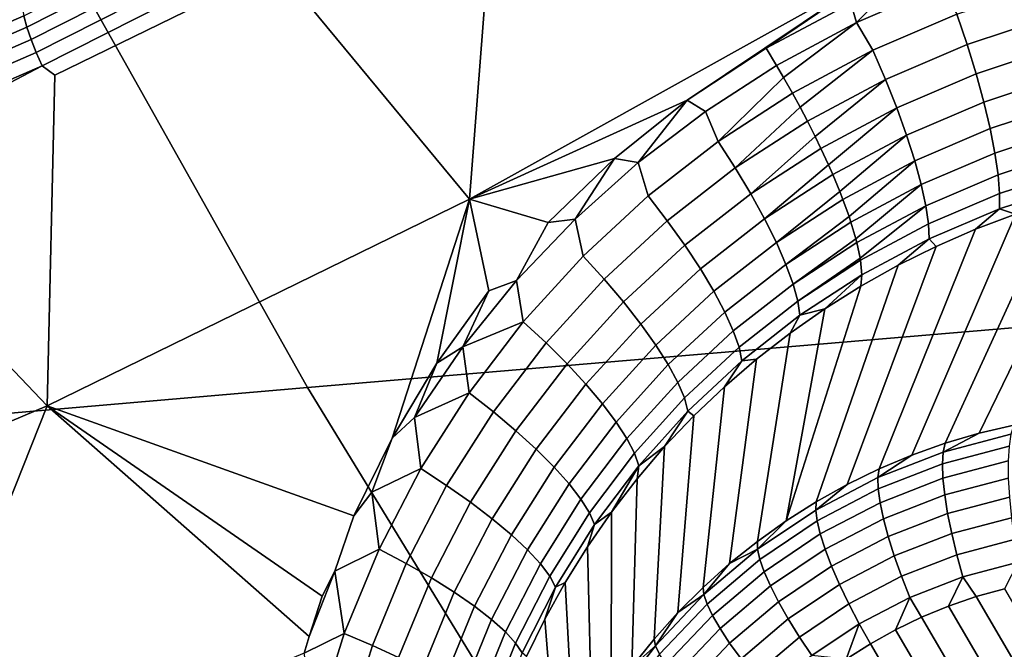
# Model space of a CAD drawing. Header units: metres. Extents: x -240 to 45, y -77 to 27.
# Tile 101 of 256: x -211.355 to -210.121, y -10.837 to -10.048. Entities that reach past the tile are written whole.
import ezdxf

# ---------------------------------------------------------------- set-up
doc = ezdxf.new("R2010")
doc.units = ezdxf.units.M
doc.layers.add('solid_102011X2', color=7, linetype='CONTINUOUS')

msp = doc.modelspace()

# ---------------------------------------------------------------- linework, layer by layer
at = {"layer": 'solid_102011X2'}
for points in [[(-210.275574, -9.985985, 270.749725), (-210.790924, -10.273144, 270.879456), (-210.757416, -9.837039, 270.781677), (-210.486923, -9.68453, 270.714172)], [(-210.796021, -9.779077, 270.798798), (-211.345779, -10.057453, 270.935944), (-211.349701, -10.043255, 270.94696), (-210.80072, -9.765271, 270.809998)], [(-210.789886, -9.794227, 270.790344), (-211.3405, -10.073034, 270.927704), (-211.345779, -10.057453, 270.935944), (-210.796021, -9.779077, 270.798798)], [(-210.782547, -9.810207, 270.784943), (-211.334061, -10.08947, 270.922546), (-211.3405, -10.073034, 270.927704), (-210.789886, -9.794227, 270.790344)], [(-210.774246, -9.826479, 270.782776), (-211.326675, -10.106205, 270.920593), (-211.334061, -10.08947, 270.922546), (-210.782547, -9.810207, 270.784943)], [(-209.863617, -9.813901, 312.890839), (-211.319611, -9.92955, 311.290192), (-210.993881, -10.509097, 311.04361), (-209.542786, -10.386547, 312.645905)], [(-211.326675, -10.106205, 270.920593), (-210.774246, -9.826479, 270.782776), (-211.032089, -9.981549, 270.85022), (-211.310715, -10.117953, 270.919739)], [(-210.774246, -9.826479, 270.782776), (-210.757416, -9.837039, 270.781677), (-210.790924, -10.273144, 270.879456), (-211.032089, -9.981549, 270.85022)], [(-211.319611, -9.92955, 311.290192), (-212.770752, -10.047463, 309.686554), (-212.440063, -10.634075, 309.438385), (-210.993881, -10.509097, 311.04361)], [(-210.790924, -10.273144, 270.879456), (-211.320145, -10.532142, 271.012665), (-211.310715, -10.117953, 270.919739), (-211.032089, -9.981549, 270.85022)], [(-210.51828, -10.149115, 270.815186), (-210.790924, -10.273144, 270.879456), (-210.275574, -9.985985, 270.749725)], [(-210.419418, -10.083972, 270.788574), (-210.51828, -10.149115, 270.815186), (-210.275574, -9.985985, 270.749725)], [(-210.313324, -10.02759, 270.762787), (-210.419418, -10.083972, 270.788574), (-210.275574, -9.985985, 270.749725)], [(-210.306152, -10.051838, 270.765137), (-210.313324, -10.02759, 270.762787), (-210.275574, -9.985985, 270.749725), (-210.257462, -10.002806, 270.750214)], [(-210.201508, -10.006447, 270.741821), (-210.306152, -10.051838, 270.765137), (-210.257462, -10.002806, 270.750214)], [(-210.180298, -10.041491, 270.739044), (-210.285614, -10.086647, 270.762329), (-210.306152, -10.051838, 270.765137), (-210.201508, -10.006447, 270.741821)], [(-210.061447, -10.044152, 270.711212), (-210.167587, -10.079202, 270.732513), (-210.180298, -10.041491, 270.739044), (-210.071014, -10.005407, 270.71701)], [(-211.353058, -10.020864, 270.975769), (-211.915237, -10.265528, 271.116058), (-211.914124, -10.257911, 271.132782), (-211.352356, -10.013428, 270.992554)], [(-211.352356, -10.013428, 270.992554), (-211.914124, -10.257911, 271.132782), (-211.911606, -10.253235, 271.150391), (-211.350098, -10.008864, 271.010254)], [(-211.350098, -10.008864, 271.010254), (-211.911606, -10.253235, 271.150391), (-211.36055, -10.013993, 271.031708)], [(-211.352158, -10.030919, 270.960388), (-211.914917, -10.27583, 271.10083), (-211.915237, -10.265528, 271.116058), (-211.353058, -10.020864, 270.975769)], [(-211.349701, -10.043255, 270.94696), (-211.913162, -10.288467, 271.087585), (-211.914917, -10.27583, 271.10083), (-211.352158, -10.030919, 270.960388)], [(-210.306152, -10.051838, 270.765137), (-210.406326, -10.105602, 270.789581), (-210.419418, -10.083972, 270.788574), (-210.313324, -10.02759, 270.762787)], [(-211.345779, -10.057453, 270.935944), (-211.910019, -10.303013, 271.076782), (-211.913162, -10.288467, 271.087585), (-211.349701, -10.043255, 270.94696)], [(-210.167587, -10.079202, 270.732513), (-210.269882, -10.123059, 270.755066), (-210.285614, -10.086647, 270.762329), (-210.180298, -10.041491, 270.739044)], [(-210.053131, -10.082043, 270.700195), (-210.156281, -10.116096, 270.720795), (-210.167587, -10.079202, 270.732513), (-210.061447, -10.044152, 270.711212)], [(-210.306152, -10.051838, 270.765137), (-210.397491, -10.120731, 270.789032), (-210.406326, -10.105602, 270.789581)], [(-210.285614, -10.086647, 270.762329), (-210.386322, -10.140506, 270.786865), (-210.397491, -10.120731, 270.789032), (-210.306152, -10.051838, 270.765137)], [(-211.3405, -10.073034, 270.927704), (-211.905624, -10.318974, 271.068756), (-211.910019, -10.303013, 271.076782), (-211.345779, -10.057453, 270.935944)], [(-211.334061, -10.08947, 270.922546), (-211.900101, -10.335812, 271.063812), (-211.905624, -10.318974, 271.068756), (-211.3405, -10.073034, 270.927704)], [(-210.156281, -10.116096, 270.720795), (-210.255692, -10.158717, 270.742676), (-210.269882, -10.123059, 270.755066), (-210.167587, -10.079202, 270.732513)], [(-211.326675, -10.106205, 270.920593), (-211.893661, -10.352955, 271.062103), (-211.900101, -10.335812, 271.063812), (-211.334061, -10.08947, 270.922546)], [(-210.406326, -10.105602, 270.789581), (-210.495453, -10.163131, 270.813354), (-210.51828, -10.149115, 270.815186), (-210.419418, -10.083972, 270.788574)], [(-210.285614, -10.086647, 270.762329), (-210.376877, -10.157845, 270.783569), (-210.386322, -10.140506, 270.786865)], [(-210.269882, -10.123059, 270.755066), (-210.367676, -10.175365, 270.7789), (-210.376877, -10.157845, 270.783569), (-210.285614, -10.086647, 270.762329)], [(-210.046188, -10.118394, 270.684174), (-210.146561, -10.151511, 270.704132), (-210.156281, -10.116096, 270.720795), (-210.053131, -10.082043, 270.700195)], [(-210.495453, -10.163131, 270.813354), (-210.406326, -10.105602, 270.789581), (-210.397491, -10.120731, 270.789032), (-210.479431, -10.201008, 270.811829)], [(-211.893661, -10.352955, 271.062103), (-211.326675, -10.106205, 270.920593), (-211.593109, -10.246134, 270.990204), (-211.878983, -10.365937, 271.061584)], [(-211.326675, -10.106205, 270.920593), (-211.310715, -10.117953, 270.919739), (-211.320145, -10.532142, 271.012665), (-211.593109, -10.246134, 270.990204)], [(-210.146561, -10.151511, 270.704132), (-210.243317, -10.192976, 270.725372), (-210.255692, -10.158717, 270.742676), (-210.156281, -10.116096, 270.720795)], [(-210.397491, -10.120731, 270.789032), (-210.386322, -10.140506, 270.786865), (-210.479431, -10.201008, 270.811829)], [(-210.269882, -10.123059, 270.755066), (-210.358002, -10.194553, 270.772217), (-210.367676, -10.175365, 270.7789)], [(-210.255692, -10.158717, 270.742676), (-210.350739, -10.209551, 270.765839), (-210.358002, -10.194553, 270.772217), (-210.269882, -10.123059, 270.755066)], [(-210.040771, -10.152551, 270.663422), (-210.138626, -10.184803, 270.6828), (-210.146561, -10.151511, 270.704132), (-210.046188, -10.118394, 270.684174)], [(-210.376877, -10.157845, 270.783569), (-210.458099, -10.234118, 270.803192), (-210.479431, -10.201008, 270.811829), (-210.386322, -10.140506, 270.786865)], [(-210.51828, -10.149115, 270.815186), (-210.609558, -10.222295, 270.842407), (-210.790924, -10.273144, 270.879456)], [(-210.579742, -10.227431, 270.837921), (-210.609558, -10.222295, 270.842407), (-210.51828, -10.149115, 270.815186)], [(-210.579742, -10.227431, 270.837921), (-210.51828, -10.149115, 270.815186), (-210.495453, -10.163131, 270.813354)], [(-210.138626, -10.184803, 270.6828), (-210.232971, -10.225216, 270.703491), (-210.243317, -10.192976, 270.725372), (-210.146561, -10.151511, 270.704132)], [(-210.036957, -10.183894, 270.638336), (-210.132614, -10.215372, 270.657196), (-210.138626, -10.184803, 270.6828), (-210.040771, -10.152551, 270.663422)], [(-210.495453, -10.163131, 270.813354), (-210.479431, -10.201008, 270.811829), (-210.567032, -10.269119, 270.837708), (-210.579742, -10.227431, 270.837921)], [(-210.376877, -10.157845, 270.783569), (-210.367676, -10.175365, 270.7789), (-210.458099, -10.234118, 270.803192)], [(-210.255692, -10.158717, 270.742676), (-210.341232, -10.230112, 270.75528), (-210.350739, -10.209551, 270.765839)], [(-210.243317, -10.192976, 270.725372), (-210.3358, -10.242444, 270.747925), (-210.341232, -10.230112, 270.75528), (-210.255692, -10.158717, 270.742676)], [(-210.358002, -10.194553, 270.772217), (-210.438599, -10.266649, 270.78949), (-210.458099, -10.234118, 270.803192), (-210.367676, -10.175365, 270.7789)], [(-210.132614, -10.215372, 270.657196), (-210.224838, -10.254855, 270.677368), (-210.232971, -10.225216, 270.703491), (-210.138626, -10.184803, 270.6828)], [(-210.034836, -10.211859, 270.609375), (-210.128616, -10.242666, 270.627777), (-210.132614, -10.215372, 270.657196), (-210.036957, -10.183894, 270.638336)], [(-210.458099, -10.234118, 270.803192), (-210.543152, -10.300254, 270.8284), (-210.567032, -10.269119, 270.837708), (-210.479431, -10.201008, 270.811829)], [(-210.358002, -10.194553, 270.772217), (-210.350739, -10.209551, 270.765839), (-210.438599, -10.266649, 270.78949)], [(-210.243317, -10.192976, 270.725372), (-210.326935, -10.263797, 270.733093), (-210.3358, -10.242444, 270.747925)], [(-210.232971, -10.225216, 270.703491), (-210.323151, -10.27345, 270.725433), (-210.326935, -10.263797, 270.733093), (-210.243317, -10.192976, 270.725372)], [(-210.341232, -10.230112, 270.75528), (-210.421295, -10.298014, 270.770966), (-210.438599, -10.266649, 270.78949), (-210.350739, -10.209551, 270.765839)], [(-210.128616, -10.242666, 270.627777), (-210.219086, -10.281359, 270.647522), (-210.224838, -10.254855, 270.677368), (-210.132614, -10.215372, 270.657196)], [(-210.034424, -10.23594, 270.577026), (-210.12674, -10.266191, 270.595062), (-210.128616, -10.242666, 270.627777), (-210.034836, -10.211859, 270.609375)], [(-210.609558, -10.222295, 270.842407), (-210.692551, -10.302425, 270.869781), (-210.790924, -10.273144, 270.879456)], [(-210.658737, -10.298226, 270.863007), (-210.692551, -10.302425, 270.869781), (-210.609558, -10.222295, 270.842407)], [(-210.658737, -10.298226, 270.863007), (-210.609558, -10.222295, 270.842407), (-210.579742, -10.227431, 270.837921)], [(-210.579742, -10.227431, 270.837921), (-210.567032, -10.269119, 270.837708), (-210.648605, -10.344507, 270.864166), (-210.658737, -10.298226, 270.863007)], [(-210.232971, -10.225216, 270.703491), (-210.315369, -10.29492, 270.706055), (-210.323151, -10.27345, 270.725433)], [(-210.224838, -10.254855, 270.677368), (-210.313019, -10.30201, 270.698853), (-210.315369, -10.29492, 270.706055), (-210.232971, -10.225216, 270.703491)], [(-210.438599, -10.266649, 270.78949), (-210.52124, -10.330917, 270.814056), (-210.543152, -10.300254, 270.8284), (-210.458099, -10.234118, 270.803192)], [(-210.341232, -10.230112, 270.75528), (-210.3358, -10.242444, 270.747925), (-210.421295, -10.298014, 270.770966)], [(-210.035751, -10.2557, 270.541901), (-210.126984, -10.285522, 270.559692), (-210.12674, -10.266191, 270.595062), (-210.034424, -10.23594, 270.577026)], [(-211.320145, -10.532142, 271.012665), (-211.861893, -10.762072, 271.149048), (-211.878983, -10.365937, 271.061584), (-211.593109, -10.246134, 270.990204)], [(-210.326935, -10.263797, 270.733093), (-210.406494, -10.327644, 270.747955), (-210.421295, -10.298014, 270.770966), (-210.3358, -10.242444, 270.747925)], [(-210.12674, -10.266191, 270.595062), (-210.215805, -10.304246, 270.614471), (-210.219086, -10.281359, 270.647522), (-210.128616, -10.242666, 270.627777)], [(-209.951599, -10.250216, 270.489746), (-210.109024, -10.556417, 269.634186), (-210.152298, -10.566638, 269.643768), (-210.004059, -10.261607, 270.498779)], [(-210.326935, -10.263797, 270.733093), (-210.323151, -10.27345, 270.725433), (-210.406494, -10.327644, 270.747955)], [(-210.224838, -10.254855, 270.677368), (-210.306808, -10.322849, 270.674774), (-210.313019, -10.30201, 270.698853)], [(-210.219086, -10.281359, 270.647522), (-210.305573, -10.327606, 270.668579), (-210.306808, -10.322849, 270.674774), (-210.224838, -10.254855, 270.677368)], [(-210.126984, -10.285522, 270.559692), (-210.215042, -10.323106, 270.578857), (-210.215805, -10.304246, 270.614471), (-210.12674, -10.266191, 270.595062)], [(-210.004059, -10.261607, 270.498779), (-210.152298, -10.566638, 269.643768), (-210.194916, -10.579236, 269.653412), (-210.055862, -10.275557, 270.50824)], [(-210.126984, -10.285522, 270.559692), (-210.035751, -10.2557, 270.541901), (-210.055862, -10.275557, 270.50824), (-210.106903, -10.292038, 270.518127)], [(-210.888092, -10.572582, 270.948334), (-210.935867, -10.669971, 270.972168), (-211.320145, -10.532142, 271.012665), (-210.790924, -10.273144, 270.879456)], [(-210.831863, -10.478616, 270.923157), (-210.888092, -10.572582, 270.948334), (-210.790924, -10.273144, 270.879456)], [(-210.766739, -10.388287, 270.896851), (-210.831863, -10.478616, 270.923157), (-210.790924, -10.273144, 270.879456)], [(-210.732056, -10.375254, 270.888428), (-210.766739, -10.388287, 270.896851), (-210.790924, -10.273144, 270.879456), (-210.692551, -10.302425, 270.869781)], [(-210.543152, -10.300254, 270.8284), (-210.622345, -10.373445, 270.854218), (-210.648605, -10.344507, 270.864166), (-210.567032, -10.269119, 270.837708)], [(-210.421295, -10.298014, 270.770966), (-210.501678, -10.360557, 270.794952), (-210.52124, -10.330917, 270.814056), (-210.438599, -10.266649, 270.78949)], [(-210.315369, -10.29492, 270.706055), (-210.394485, -10.355006, 270.720886), (-210.406494, -10.327644, 270.747955), (-210.323151, -10.27345, 270.725433)], [(-210.055862, -10.275557, 270.50824), (-210.194916, -10.579236, 269.653412), (-210.236771, -10.594174, 269.663086), (-210.106903, -10.292038, 270.518127)], [(-210.219086, -10.281359, 270.647522), (-210.301407, -10.347015, 270.639862), (-210.305573, -10.327606, 270.668579)], [(-210.215805, -10.304246, 270.614471), (-210.300949, -10.349778, 270.635223), (-210.301407, -10.347015, 270.639862), (-210.219086, -10.281359, 270.647522)], [(-210.215042, -10.323106, 270.578857), (-210.126984, -10.285522, 270.559692), (-210.157013, -10.310994, 270.528473), (-210.20607, -10.332379, 270.539246)], [(-210.126984, -10.285522, 270.559692), (-210.106903, -10.292038, 270.518127), (-210.157013, -10.310994, 270.528473)], [(-210.732056, -10.375254, 270.888428), (-210.692551, -10.302425, 270.869781), (-210.658737, -10.298226, 270.863007)], [(-210.658737, -10.298226, 270.863007), (-210.648605, -10.344507, 270.864166), (-210.723648, -10.426852, 270.890991), (-210.732056, -10.375254, 270.888428)], [(-210.52124, -10.330917, 270.814056), (-210.598145, -10.40203, 270.839264), (-210.622345, -10.373445, 270.854218), (-210.543152, -10.300254, 270.8284)], [(-210.406494, -10.327644, 270.747955), (-210.484833, -10.388637, 270.771393), (-210.501678, -10.360557, 270.794952), (-210.421295, -10.298014, 270.770966)], [(-210.315369, -10.29492, 270.706055), (-210.313019, -10.30201, 270.698853), (-210.394485, -10.355006, 270.720886)], [(-210.306808, -10.322849, 270.674774), (-210.385452, -10.379604, 270.690216), (-210.394485, -10.355006, 270.720886), (-210.313019, -10.30201, 270.698853)], [(-210.106903, -10.292038, 270.518127), (-210.236771, -10.594174, 269.663086), (-210.277725, -10.611408, 269.672729), (-210.157013, -10.310994, 270.528473)], [(-210.157013, -10.310994, 270.528473), (-210.277725, -10.611408, 269.672729), (-210.317688, -10.630888, 269.682373), (-210.20607, -10.332379, 270.539246)], [(-210.215042, -10.323106, 270.578857), (-210.29924, -10.368123, 270.599335), (-210.300949, -10.349778, 270.635223), (-210.215805, -10.304246, 270.614471)], [(-210.394485, -10.355006, 270.720886), (-210.470993, -10.414649, 270.743866), (-210.484833, -10.388637, 270.771393), (-210.406494, -10.327644, 270.747955)], [(-210.306808, -10.322849, 270.674774), (-210.305573, -10.327606, 270.668579), (-210.385452, -10.379604, 270.690216)], [(-210.301407, -10.347015, 270.639862), (-210.379562, -10.400994, 270.656555), (-210.385452, -10.379604, 270.690216), (-210.305573, -10.327606, 270.668579)], [(-210.29924, -10.368123, 270.599335), (-210.215042, -10.323106, 270.578857), (-210.253906, -10.356118, 270.550446), (-210.300446, -10.382166, 270.562042)], [(-210.215042, -10.323106, 270.578857), (-210.20607, -10.332379, 270.539246), (-210.253906, -10.356118, 270.550446)], [(-210.501678, -10.360557, 270.794952), (-210.576447, -10.429747, 270.81958), (-210.598145, -10.40203, 270.839264), (-210.52124, -10.330917, 270.814056)], [(-210.20607, -10.332379, 270.539246), (-210.317688, -10.630888, 269.682373), (-210.356506, -10.652555, 269.691956), (-210.253906, -10.356118, 270.550446)], [(-210.622345, -10.373445, 270.854218), (-210.695175, -10.453379, 270.880402), (-210.723648, -10.426852, 270.890991), (-210.648605, -10.344507, 270.864166)], [(-210.301407, -10.347015, 270.639862), (-210.300949, -10.349778, 270.635223), (-210.379562, -10.400994, 270.656555)], [(-210.29924, -10.368123, 270.599335), (-210.376953, -10.41879, 270.620453), (-210.379562, -10.400994, 270.656555), (-210.300949, -10.349778, 270.635223)], [(-210.484833, -10.388637, 270.771393), (-210.557648, -10.456095, 270.795532), (-210.576447, -10.429747, 270.81958), (-210.501678, -10.360557, 270.794952)], [(-210.385452, -10.379604, 270.690216), (-210.460434, -10.438124, 270.71283), (-210.470993, -10.414649, 270.743866), (-210.394485, -10.355006, 270.720886)], [(-210.253906, -10.356118, 270.550446), (-210.356506, -10.652555, 269.691956), (-210.394073, -10.676346, 269.701416), (-210.300446, -10.382166, 270.562042)], [(-210.799271, -10.458227, 270.91391), (-210.766739, -10.388287, 270.896851), (-210.732056, -10.375254, 270.888428)], [(-210.799271, -10.458227, 270.91391), (-210.732056, -10.375254, 270.888428), (-210.723648, -10.426852, 270.890991)], [(-210.598145, -10.40203, 270.839264), (-210.668854, -10.479676, 270.864868), (-210.695175, -10.453379, 270.880402), (-210.622345, -10.373445, 270.854218)], [(-210.29924, -10.368123, 270.599335), (-210.345657, -10.410512, 270.574066), (-210.376953, -10.41879, 270.620453)], [(-210.29924, -10.368123, 270.599335), (-210.300446, -10.382166, 270.562042), (-210.345657, -10.410512, 270.574066)], [(-209.542786, -10.386547, 312.645905), (-210.993881, -10.509097, 311.04361), (-210.649948, -11.072417, 310.783234), (-209.204025, -10.94313, 312.387268)], [(-210.799271, -10.458227, 270.91391), (-210.831863, -10.478616, 270.923157), (-210.766739, -10.388287, 270.896851)], [(-210.470993, -10.414649, 270.743866), (-210.542084, -10.480597, 270.767548), (-210.557648, -10.456095, 270.795532), (-210.484833, -10.388637, 270.771393)], [(-210.379562, -10.400994, 270.656555), (-210.453323, -10.458638, 270.678833), (-210.460434, -10.438124, 270.71283), (-210.385452, -10.379604, 270.690216)], [(-210.345657, -10.410512, 270.574066), (-210.300446, -10.382166, 270.562042), (-210.394073, -10.676346, 269.701416)], [(-210.576447, -10.429747, 270.81958), (-210.645172, -10.50527, 270.844604), (-210.668854, -10.479676, 270.864868), (-210.598145, -10.40203, 270.839264)], [(-210.376953, -10.41879, 270.620453), (-210.449799, -10.47582, 270.642517), (-210.453323, -10.458638, 270.678833), (-210.379562, -10.400994, 270.656555)], [(-210.345657, -10.410512, 270.574066), (-210.394073, -10.676346, 269.701416), (-210.430298, -10.702193, 269.710785), (-210.389313, -10.44104, 270.586426)], [(-210.376953, -10.41879, 270.620453), (-210.345657, -10.410512, 270.574066), (-210.389313, -10.44104, 270.586426)], [(-210.460434, -10.438124, 270.71283), (-210.530045, -10.502812, 270.736115), (-210.542084, -10.480597, 270.767548), (-210.470993, -10.414649, 270.743866)], [(-210.449799, -10.47582, 270.642517), (-210.376953, -10.41879, 270.620453), (-210.389313, -10.44104, 270.586426), (-210.431351, -10.473683, 270.599121)], [(-210.799271, -10.458227, 270.91391), (-210.723648, -10.426852, 270.890991), (-210.791641, -10.515786, 270.917755)], [(-210.695175, -10.453379, 270.880402), (-210.761154, -10.539696, 270.906555), (-210.791641, -10.515786, 270.917755), (-210.723648, -10.426852, 270.890991)], [(-210.557648, -10.456095, 270.795532), (-210.624527, -10.529697, 270.820038), (-210.645172, -10.50527, 270.844604), (-210.576447, -10.429747, 270.81958)], [(-210.453323, -10.458638, 270.678833), (-210.521729, -10.522337, 270.701813), (-210.530045, -10.502812, 270.736115), (-210.460434, -10.438124, 270.71283)], [(-210.389313, -10.44104, 270.586426), (-210.430298, -10.702193, 269.710785), (-210.465073, -10.73002, 269.720001), (-210.431351, -10.473683, 270.599121)], [(-210.85994, -10.546806, 270.939087), (-210.831863, -10.478616, 270.923157), (-210.799271, -10.458227, 270.91391)], [(-210.85994, -10.546806, 270.939087), (-210.799271, -10.458227, 270.91391), (-210.791641, -10.515786, 270.917755)], [(-210.668854, -10.479676, 270.864868), (-210.732895, -10.563498, 270.890442), (-210.761154, -10.539696, 270.906555), (-210.695175, -10.453379, 270.880402)], [(-210.542084, -10.480597, 270.767548), (-210.607315, -10.552516, 270.791595), (-210.624527, -10.529697, 270.820038), (-210.557648, -10.456095, 270.795532)], [(-210.449799, -10.47582, 270.642517), (-210.517303, -10.53882, 270.665283), (-210.521729, -10.522337, 270.701813), (-210.453323, -10.458638, 270.678833)], [(-210.517303, -10.53882, 270.665283), (-210.449799, -10.47582, 270.642517), (-210.471619, -10.508357, 270.612061), (-210.51004, -10.54497, 270.625183)], [(-210.431351, -10.473683, 270.599121), (-210.465073, -10.73002, 269.720001), (-210.498276, -10.759745, 269.729065), (-210.471619, -10.508357, 270.612061)], [(-210.449799, -10.47582, 270.642517), (-210.431351, -10.473683, 270.599121), (-210.471619, -10.508357, 270.612061)], [(-210.85994, -10.546806, 270.939087), (-210.888092, -10.572582, 270.948334), (-210.831863, -10.478616, 270.923157)], [(-210.645172, -10.50527, 270.844604), (-210.707336, -10.586765, 270.869629), (-210.732895, -10.563498, 270.890442), (-210.668854, -10.479676, 270.864868)], [(-210.530045, -10.502812, 270.736115), (-210.593842, -10.573316, 270.759796), (-210.607315, -10.552516, 270.791595), (-210.542084, -10.480597, 270.767548)], [(-210.993881, -10.509097, 311.04361), (-212.440063, -10.634075, 309.438385), (-212.090881, -11.204297, 309.176331), (-210.649948, -11.072417, 310.783234)], [(-210.624527, -10.529697, 270.820038), (-210.684982, -10.609075, 270.844574), (-210.707336, -10.586765, 270.869629), (-210.645172, -10.50527, 270.844604)], [(-210.521729, -10.522337, 270.701813), (-210.584351, -10.591719, 270.725189), (-210.593842, -10.573316, 270.759796), (-210.530045, -10.502812, 270.736115)], [(-210.471619, -10.508357, 270.612061), (-210.498276, -10.759745, 269.729065), (-210.529831, -10.79128, 269.737915), (-210.51004, -10.54497, 270.625183)], [(-210.85994, -10.546806, 270.939087), (-210.791641, -10.515786, 270.917755), (-210.852051, -10.610891, 270.944031)], [(-210.761154, -10.539696, 270.906555), (-210.819763, -10.631986, 270.932281), (-210.852051, -10.610891, 270.944031), (-210.791641, -10.515786, 270.917755)], [(-210.517303, -10.53882, 270.665283), (-210.57901, -10.607392, 270.688416), (-210.584351, -10.591719, 270.725189), (-210.521729, -10.522337, 270.701813)], [(-211.531769, -11.064303, 271.141541), (-211.861893, -10.762072, 271.149048), (-211.320145, -10.532142, 271.012665)], [(-210.998245, -10.842257, 271.008911), (-211.531769, -11.064303, 271.141541), (-211.320145, -10.532142, 271.012665), (-210.992111, -10.821541, 271.004852)], [(-210.97551, -10.770652, 270.994507), (-210.992111, -10.821541, 271.004852), (-211.320145, -10.532142, 271.012665)], [(-210.959869, -10.739277, 270.987), (-210.97551, -10.770652, 270.994507), (-211.320145, -10.532142, 271.012665), (-210.935867, -10.669971, 270.972168)], [(-210.607315, -10.552516, 270.791595), (-210.666214, -10.630026, 270.815674), (-210.684982, -10.609075, 270.844574), (-210.624527, -10.529697, 270.820038)], [(-210.852051, -10.610891, 270.944031), (-210.91362, -10.640635, 270.963562), (-210.888092, -10.572582, 270.948334), (-210.85994, -10.546806, 270.939087)], [(-210.732895, -10.563498, 270.890442), (-210.789734, -10.653091, 270.915558), (-210.819763, -10.631986, 270.932281), (-210.761154, -10.539696, 270.906555)], [(-210.517303, -10.53882, 270.665283), (-210.546509, -10.583427, 270.638458), (-210.57901, -10.607392, 270.688416)], [(-210.51004, -10.54497, 270.625183), (-210.529831, -10.79128, 269.737915), (-210.559631, -10.824534, 269.746521), (-210.546509, -10.583427, 270.638458)], [(-210.517303, -10.53882, 270.665283), (-210.51004, -10.54497, 270.625183), (-210.546509, -10.583427, 270.638458)], [(-210.593842, -10.573316, 270.759796), (-210.651382, -10.649238, 270.783478), (-210.666214, -10.630026, 270.815674), (-210.607315, -10.552516, 270.791595)], [(-210.112473, -10.567812, 269.607666), (-210.197388, -10.590372, 269.626678), (-210.152298, -10.566638, 269.643768), (-210.109024, -10.556417, 269.634186)], [(-210.91362, -10.640635, 270.963562), (-210.935867, -10.669971, 270.972168), (-210.888092, -10.572582, 270.948334)], [(-210.707336, -10.586765, 270.869629), (-210.762497, -10.673827, 270.894257), (-210.789734, -10.653091, 270.915558), (-210.732895, -10.563498, 270.890442)], [(-210.584351, -10.591719, 270.725189), (-210.640732, -10.666365, 270.748535), (-210.651382, -10.649238, 270.783478), (-210.593842, -10.573316, 270.759796)], [(-210.197388, -10.590372, 269.626678), (-210.112473, -10.567812, 269.607666), (-210.114792, -10.582889, 269.582916), (-210.198334, -10.605083, 269.601593)], [(-210.197388, -10.590372, 269.626678), (-210.194916, -10.579236, 269.653412), (-210.152298, -10.566638, 269.643768)], [(-210.684982, -10.609075, 270.844574), (-210.738556, -10.69382, 270.868683), (-210.762497, -10.673827, 270.894257), (-210.707336, -10.586765, 270.869629)], [(-210.546509, -10.583427, 270.638458), (-210.559631, -10.824534, 269.746521), (-210.587585, -10.859408, 269.754913), (-210.580933, -10.623631, 270.651794)], [(-210.57901, -10.607392, 270.688416), (-210.546509, -10.583427, 270.638458), (-210.580933, -10.623631, 270.651794)], [(-210.197388, -10.590372, 269.626678), (-210.279266, -10.622178, 269.645782), (-210.236771, -10.594174, 269.663086), (-210.194916, -10.579236, 269.653412)], [(-210.198334, -10.605083, 269.601593), (-210.114792, -10.582889, 269.582916), (-210.115906, -10.601317, 269.560425), (-210.197693, -10.623049, 269.578735)], [(-210.57901, -10.607392, 270.688416), (-210.634491, -10.681096, 270.711517), (-210.640732, -10.666365, 270.748535), (-210.584351, -10.591719, 270.725189)], [(-210.279266, -10.622178, 269.645782), (-210.197388, -10.590372, 269.626678), (-210.198334, -10.605083, 269.601593), (-210.27887, -10.636375, 269.620392)], [(-210.279266, -10.622178, 269.645782), (-210.277725, -10.611408, 269.672729), (-210.236771, -10.594174, 269.663086)], [(-210.91362, -10.640635, 270.963562), (-210.852051, -10.610891, 270.944031), (-210.904327, -10.711698, 270.96936)], [(-210.819763, -10.631986, 270.932281), (-210.870468, -10.729791, 270.957031), (-210.904327, -10.711698, 270.96936), (-210.852051, -10.610891, 270.944031)], [(-210.666214, -10.630026, 270.815674), (-210.718353, -10.712706, 270.839325), (-210.738556, -10.69382, 270.868683), (-210.684982, -10.609075, 270.844574)], [(-210.57901, -10.607392, 270.688416), (-210.61322, -10.665468, 270.66507), (-210.634491, -10.681096, 270.711517)], [(-210.57901, -10.607392, 270.688416), (-210.580933, -10.623631, 270.651794), (-210.61322, -10.665468, 270.66507)], [(-210.279266, -10.622178, 269.645782), (-210.357147, -10.662859, 269.664764), (-210.317688, -10.630888, 269.682373), (-210.277725, -10.611408, 269.672729)], [(-210.27887, -10.636375, 269.620392), (-210.198334, -10.605083, 269.601593), (-210.197693, -10.623049, 269.578735), (-210.276566, -10.653688, 269.597137)], [(-210.197693, -10.623049, 269.578735), (-210.115906, -10.601317, 269.560425), (-210.115799, -10.622707, 269.54071), (-210.195511, -10.643888, 269.558563)], [(-210.580933, -10.623631, 270.651794), (-210.587585, -10.859408, 269.754913), (-210.613632, -10.895802, 269.763031), (-210.61322, -10.665468, 270.66507)], [(-210.357147, -10.662859, 269.664764), (-210.279266, -10.622178, 269.645782), (-210.27887, -10.636375, 269.620392), (-210.355499, -10.676397, 269.639069)], [(-210.276566, -10.653688, 269.597137), (-210.197693, -10.623049, 269.578735), (-210.195511, -10.643888, 269.558563), (-210.272385, -10.67375, 269.576477)], [(-210.195511, -10.643888, 269.558563), (-210.115799, -10.622707, 269.54071), (-210.114471, -10.646606, 269.52417), (-210.191833, -10.66716, 269.541473)], [(-210.789734, -10.653091, 270.915558), (-210.838882, -10.748004, 270.939819), (-210.870468, -10.729791, 270.957031), (-210.819763, -10.631986, 270.932281)], [(-210.651382, -10.649238, 270.783478), (-210.702225, -10.730145, 270.806732), (-210.718353, -10.712706, 270.839325), (-210.666214, -10.630026, 270.815674)], [(-210.357147, -10.662859, 269.664764), (-210.356506, -10.652555, 269.691956), (-210.317688, -10.630888, 269.682373)], [(-210.355499, -10.676397, 269.639069), (-210.27887, -10.636375, 269.620392), (-210.276566, -10.653688, 269.597137), (-210.351593, -10.692875, 269.615417)], [(-210.904327, -10.711698, 270.96936), (-210.959869, -10.739277, 270.987), (-210.935867, -10.669971, 270.972168), (-210.91362, -10.640635, 270.963562)], [(-210.272385, -10.67375, 269.576477), (-210.195511, -10.643888, 269.558563), (-210.191833, -10.66716, 269.541473), (-210.266418, -10.696137, 269.558899)], [(-210.191833, -10.66716, 269.541473), (-210.114471, -10.646606, 269.52417), (-210.111954, -10.672509, 269.511169), (-210.186722, -10.692372, 269.527893)], [(-210.762497, -10.673827, 270.894257), (-210.810165, -10.766009, 270.917969), (-210.838882, -10.748004, 270.939819), (-210.789734, -10.653091, 270.915558)], [(-210.640732, -10.666365, 270.748535), (-210.690491, -10.745823, 270.771484), (-210.702225, -10.730145, 270.806732), (-210.651382, -10.649238, 270.783478)], [(-210.357147, -10.662859, 269.664764), (-210.430115, -10.711936, 269.683411), (-210.394073, -10.676346, 269.701416), (-210.356506, -10.652555, 269.691956)], [(-210.351593, -10.692875, 269.615417), (-210.276566, -10.653688, 269.597137), (-210.272385, -10.67375, 269.576477), (-210.345505, -10.711944, 269.594299)], [(-210.634491, -10.681096, 270.711517), (-210.68335, -10.759456, 270.734222), (-210.690491, -10.745823, 270.771484), (-210.640732, -10.666365, 270.748535)], [(-210.61322, -10.665468, 270.66507), (-210.613632, -10.895802, 269.763031), (-210.63768, -10.933607, 269.770844), (-210.643311, -10.70883, 270.678253)], [(-210.634491, -10.681096, 270.711517), (-210.61322, -10.665468, 270.66507), (-210.643311, -10.70883, 270.678253)], [(-210.430115, -10.711936, 269.683411), (-210.357147, -10.662859, 269.664764), (-210.355499, -10.676397, 269.639069), (-210.427277, -10.724681, 269.65741)], [(-210.266418, -10.696137, 269.558899), (-210.191833, -10.66716, 269.541473), (-210.186722, -10.692372, 269.527893), (-210.258804, -10.720376, 269.544708)], [(-210.186722, -10.692372, 269.527893), (-210.111954, -10.672509, 269.511169), (-210.108307, -10.699867, 269.501953), (-210.180283, -10.718991, 269.518066)], [(-210.738556, -10.69382, 270.868683), (-210.784805, -10.78348, 270.891907), (-210.810165, -10.766009, 270.917969), (-210.762497, -10.673827, 270.894257)], [(-210.68335, -10.759456, 270.734222), (-210.634491, -10.681096, 270.711517), (-210.643311, -10.70883, 270.678253), (-210.671112, -10.753567, 270.691223)], [(-210.430115, -10.711936, 269.683411), (-210.430298, -10.702193, 269.710785), (-210.394073, -10.676346, 269.701416)], [(-210.427277, -10.724681, 269.65741), (-210.355499, -10.676397, 269.639069), (-210.351593, -10.692875, 269.615417), (-210.421875, -10.740151, 269.633362)], [(-210.345505, -10.711944, 269.594299), (-210.272385, -10.67375, 269.576477), (-210.266418, -10.696137, 269.558899), (-210.337372, -10.7332, 269.576172)], [(-210.718353, -10.712706, 270.839325), (-210.76329, -10.8001, 270.862122), (-210.784805, -10.78348, 270.891907), (-210.738556, -10.69382, 270.868683)], [(-210.421875, -10.740151, 269.633362), (-210.351593, -10.692875, 269.615417), (-210.345505, -10.711944, 269.594299), (-210.414017, -10.758021, 269.611786)], [(-210.337372, -10.7332, 269.576172), (-210.266418, -10.696137, 269.558899), (-210.258804, -10.720376, 269.544708), (-210.327377, -10.756193, 269.561432)], [(-210.258804, -10.720376, 269.544708), (-210.186722, -10.692372, 269.527893), (-210.180283, -10.718991, 269.518066), (-210.249695, -10.745953, 269.534271)], [(-210.643311, -10.70883, 270.678253), (-210.63768, -10.933607, 269.770844), (-210.659653, -10.972713, 269.77832), (-210.671112, -10.753567, 270.691223)], [(-210.430115, -10.711936, 269.683411), (-210.465073, -10.73002, 269.720001), (-210.430298, -10.702193, 269.710785)], [(-210.180283, -10.718991, 269.518066), (-210.108307, -10.699867, 269.501953), (-210.103592, -10.728103, 269.496765), (-210.172668, -10.746453, 269.512238)], [(-210.959869, -10.739277, 270.987), (-210.904327, -10.711698, 270.96936), (-210.947968, -10.81764, 270.993195)], [(-210.870468, -10.729791, 270.957031), (-210.912781, -10.832561, 270.980377), (-210.947968, -10.81764, 270.993195), (-210.904327, -10.711698, 270.96936)], [(-210.702225, -10.730145, 270.806732), (-210.746002, -10.815572, 270.829163), (-210.76329, -10.8001, 270.862122), (-210.718353, -10.712706, 270.839325)], [(-210.497314, -10.768835, 269.701477), (-210.465073, -10.73002, 269.720001), (-210.430115, -10.711936, 269.683411)], [(-210.497314, -10.768835, 269.701477), (-210.430115, -10.711936, 269.683411), (-210.427277, -10.724681, 269.65741), (-210.493393, -10.780659, 269.675171)], [(-210.414017, -10.758021, 269.611786), (-210.345505, -10.711944, 269.594299), (-210.337372, -10.7332, 269.576172), (-210.403854, -10.777912, 269.59317)], [(-210.327377, -10.756193, 269.561432), (-210.258804, -10.720376, 269.544708), (-210.249695, -10.745953, 269.534271), (-210.315704, -10.780437, 269.550354)], [(-210.249695, -10.745953, 269.534271), (-210.180283, -10.718991, 269.518066), (-210.172668, -10.746453, 269.512238), (-210.239273, -10.772327, 269.527771)], [(-210.838882, -10.748004, 270.939819), (-210.879883, -10.847698, 270.962616), (-210.912781, -10.832561, 270.980377), (-210.870468, -10.729791, 270.957031)], [(-210.690491, -10.745823, 270.771484), (-210.733246, -10.829613, 270.793579), (-210.746002, -10.815572, 270.829163), (-210.702225, -10.730145, 270.806732)], [(-210.497314, -10.768835, 269.701477), (-210.498276, -10.759745, 269.729065), (-210.465073, -10.73002, 269.720001)], [(-210.493393, -10.780659, 269.675171), (-210.427277, -10.724681, 269.65741), (-210.421875, -10.740151, 269.633362), (-210.486618, -10.794962, 269.650757)], [(-210.403854, -10.777912, 269.59317), (-210.337372, -10.7332, 269.576172), (-210.327377, -10.756193, 269.561432), (-210.391617, -10.799403, 269.57785)], [(-210.172668, -10.746453, 269.512238), (-210.103592, -10.728103, 269.496765), (-210.120758, -10.761559, 269.500702), (-210.156174, -10.771435, 269.508667)], [(-210.947968, -10.81764, 270.993195), (-210.998245, -10.842257, 271.008911), (-210.992111, -10.821541, 271.004852), (-210.959869, -10.739277, 270.987)], [(-210.959869, -10.739277, 270.987), (-210.992111, -10.821541, 271.004852), (-210.97551, -10.770652, 270.994507)], [(-210.68335, -10.759456, 270.734222), (-210.72525, -10.84197, 270.756012), (-210.733246, -10.829613, 270.793579), (-210.690491, -10.745823, 270.771484)], [(-210.486618, -10.794962, 269.650757), (-210.421875, -10.740151, 269.633362), (-210.414017, -10.758021, 269.611786), (-210.477112, -10.811442, 269.628754)], [(-210.315704, -10.780437, 269.550354), (-210.249695, -10.745953, 269.534271), (-210.239273, -10.772327, 269.527771), (-210.302628, -10.805419, 269.543213)], [(-210.239273, -10.772327, 269.527771), (-210.172668, -10.746453, 269.512238), (-210.19075, -10.783328, 269.516632), (-210.224457, -10.797196, 269.524567)], [(-210.172668, -10.746453, 269.512238), (-210.156174, -10.771435, 269.508667), (-210.19075, -10.783328, 269.516632)], [(-210.810165, -10.766009, 270.917969), (-210.849869, -10.862779, 270.940277), (-210.879883, -10.847698, 270.962616), (-210.838882, -10.748004, 270.939819)], [(-210.72525, -10.84197, 270.756012), (-210.68335, -10.759456, 270.734222), (-210.696548, -10.799548, 270.703918), (-210.719589, -10.846615, 270.716187)], [(-210.671112, -10.753567, 270.691223), (-210.659653, -10.972713, 269.77832), (-210.679504, -11.013003, 269.785461), (-210.696548, -10.799548, 270.703918)], [(-210.68335, -10.759456, 270.734222), (-210.671112, -10.753567, 270.691223), (-210.696548, -10.799548, 270.703918)], [(-210.497314, -10.768835, 269.701477), (-210.529831, -10.79128, 269.737915), (-210.498276, -10.759745, 269.729065)], [(-210.477112, -10.811442, 269.628754), (-210.414017, -10.758021, 269.611786), (-210.403854, -10.777912, 269.59317), (-210.465088, -10.82975, 269.609619)], [(-210.391617, -10.799403, 269.57785), (-210.327377, -10.756193, 269.561432), (-210.315704, -10.780437, 269.550354), (-210.377563, -10.82204, 269.566162)], [(-210.784805, -10.78348, 270.891907), (-210.823303, -10.877529, 270.913788), (-210.849869, -10.862779, 270.940277), (-210.810165, -10.766009, 270.917969)], [(-210.557968, -10.83289, 269.71875), (-210.529831, -10.79128, 269.737915), (-210.497314, -10.768835, 269.701477)], [(-210.557968, -10.83289, 269.71875), (-210.497314, -10.768835, 269.701477), (-210.493393, -10.780659, 269.675171), (-210.55307, -10.843677, 269.692169)], [(-210.156174, -10.771435, 269.508667), (-209.521133, -11.857672, 269.46344), (-209.548172, -11.882452, 269.470856), (-210.19075, -10.783328, 269.516632)], [(-210.120758, -10.761559, 269.500702), (-209.495422, -11.831176, 269.456177), (-209.521133, -11.857672, 269.46344), (-210.156174, -10.771435, 269.508667)], [(-210.76329, -10.8001, 270.862122), (-210.800644, -10.891684, 270.883575), (-210.823303, -10.877529, 270.913788), (-210.784805, -10.78348, 270.891907)], [(-210.55307, -10.843677, 269.692169), (-210.493393, -10.780659, 269.675171), (-210.486618, -10.794962, 269.650757), (-210.545044, -10.856665, 269.667419)], [(-210.465088, -10.82975, 269.609619), (-210.403854, -10.777912, 269.59317), (-210.391617, -10.799403, 269.57785), (-210.45079, -10.8495, 269.59375)], [(-210.377563, -10.82204, 269.566162), (-210.315704, -10.780437, 269.550354), (-210.302628, -10.805419, 269.543213), (-210.361984, -10.845342, 269.55838)], [(-210.302628, -10.805419, 269.543213), (-210.239273, -10.772327, 269.527771), (-210.257019, -10.812879, 269.532379), (-210.288513, -10.83041, 269.540161)], [(-210.239273, -10.772327, 269.527771), (-210.224457, -10.797196, 269.524567), (-210.257019, -10.812879, 269.532379)], [(-210.19075, -10.783328, 269.516632), (-209.548172, -11.882452, 269.470856), (-209.576508, -11.905495, 269.478394), (-210.224457, -10.797196, 269.524567)], [(-210.557968, -10.83289, 269.71875), (-210.559631, -10.824534, 269.746521), (-210.529831, -10.79128, 269.737915)], [(-210.545044, -10.856665, 269.667419), (-210.486618, -10.794962, 269.650757), (-210.477112, -10.811442, 269.628754), (-210.534058, -10.87158, 269.644989)], [(-210.746002, -10.815572, 270.829163), (-210.782318, -10.904985, 270.850189), (-210.800644, -10.891684, 270.883575), (-210.76329, -10.8001, 270.862122)], [(-210.696548, -10.799548, 270.703918), (-210.679504, -11.013003, 269.785461), (-210.697159, -11.054362, 269.792267), (-210.719589, -10.846615, 270.716187)], [(-210.45079, -10.8495, 269.59375), (-210.391617, -10.799403, 269.57785), (-210.377563, -10.82204, 269.566162), (-210.434525, -10.870272, 269.581482)], [(-210.361984, -10.845342, 269.55838), (-210.302628, -10.805419, 269.543213), (-210.318954, -10.84973, 269.547821)], [(-210.302628, -10.805419, 269.543213), (-210.288513, -10.83041, 269.540161), (-210.318954, -10.84973, 269.547821)], [(-210.224457, -10.797196, 269.524567), (-209.576508, -11.905495, 269.478394), (-209.605865, -11.92666, 269.485992), (-210.257019, -10.812879, 269.532379)], [(-210.947968, -10.81764, 270.993195), (-210.982452, -10.928093, 271.015015), (-210.998245, -10.842257, 271.008911)], [(-210.912781, -10.832561, 270.980377), (-210.946198, -10.939687, 271.001709), (-210.982452, -10.928093, 271.015015), (-210.947968, -10.81764, 270.993195)], [(-210.733246, -10.829613, 270.793579), (-210.768646, -10.917196, 270.81427), (-210.782318, -10.904985, 270.850189), (-210.746002, -10.815572, 270.829163)], [(-210.534058, -10.87158, 269.644989), (-210.477112, -10.811442, 269.628754), (-210.465088, -10.82975, 269.609619), (-210.52034, -10.888107, 269.625366)], [(-210.288513, -10.83041, 269.540161), (-210.257019, -10.812879, 269.532379), (-209.605865, -11.92666, 269.485992), (-209.636307, -11.945979, 269.493683)], [(-210.879883, -10.847698, 270.962616), (-210.912247, -10.951578, 270.98349), (-210.946198, -10.939687, 271.001709), (-210.912781, -10.832561, 270.980377)], [(-210.72525, -10.84197, 270.756012), (-210.759888, -10.928094, 270.776459), (-210.768646, -10.917196, 270.81427), (-210.733246, -10.829613, 270.793579)], [(-210.611359, -10.903346, 269.735046), (-210.587585, -10.859408, 269.754913), (-210.557968, -10.83289, 269.71875)], [(-210.611359, -10.903346, 269.735046), (-210.557968, -10.83289, 269.71875), (-210.55307, -10.843677, 269.692169), (-210.605591, -10.912993, 269.708221)], [(-210.557968, -10.83289, 269.71875), (-210.587585, -10.859408, 269.754913), (-210.559631, -10.824534, 269.746521)], [(-210.52034, -10.888107, 269.625366), (-210.465088, -10.82975, 269.609619), (-210.45079, -10.8495, 269.59375), (-210.504181, -10.905895, 269.608948)], [(-210.434525, -10.870272, 269.581482), (-210.377563, -10.82204, 269.566162), (-210.361984, -10.845342, 269.55838), (-210.416656, -10.891627, 269.573059)], [(-210.318954, -10.84973, 269.547821), (-210.288513, -10.83041, 269.540161), (-209.636307, -11.945979, 269.493683), (-209.667801, -11.963511, 269.501434)]]:
    msp.add_3dface(points, dxfattribs=at)

doc.saveas('drawing.dxf')
